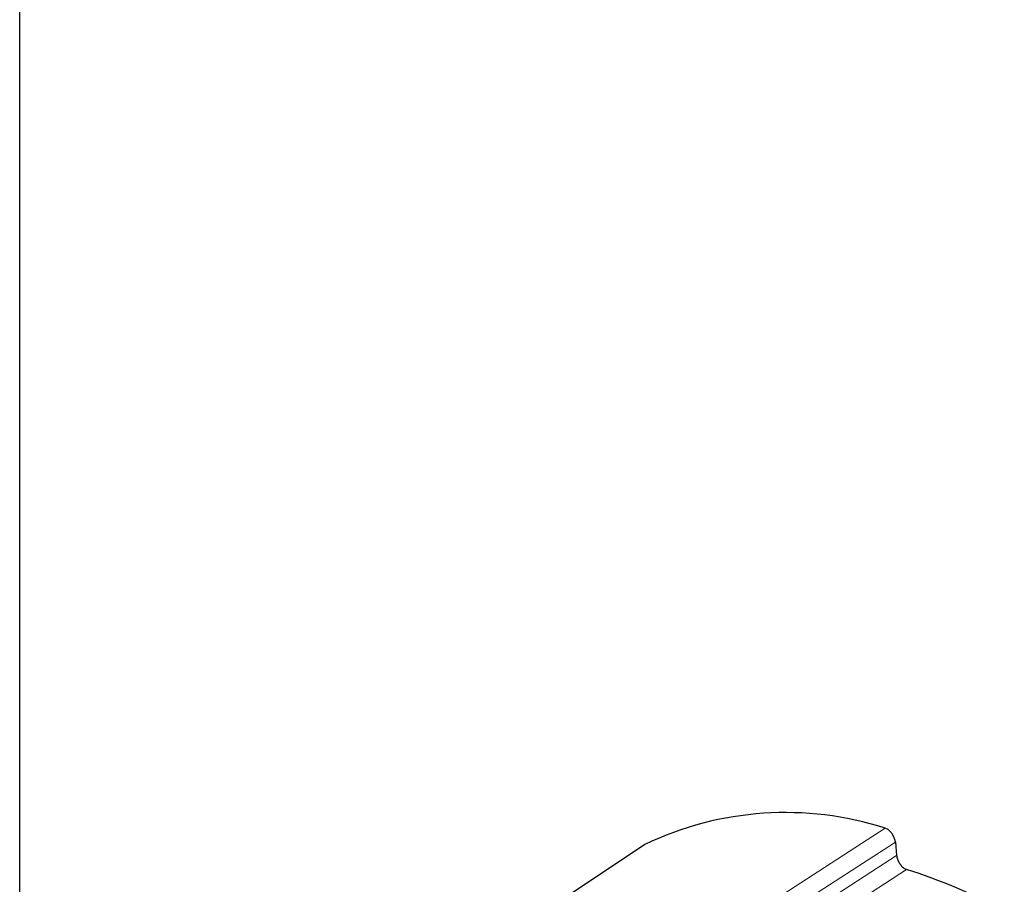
# Model space of a CAD drawing. Header units: millimetres. Extents: x 1 to 419, y 2 to 295.
# Tile 10 of 56: x 53.31 to 57.63, y 41.44 to 45.24. Entities that reach past the tile are written whole.
import ezdxf

# ---------------------------------------------------------------- set-up
doc = ezdxf.new("R2010")
doc.units = ezdxf.units.MM

msp = doc.modelspace()

# ---------------------------------------------------------------- linework, layer by layer
at = {"color": 7, "linetype": 'Continuous', "lineweight": 25}
for p, q in [((53.3118, 39.4835), (53.3118, 45.7092)), ((56.0557, 41.6198), (53.979, 40.2349)), ((57.1548, 41.6297), (57.1605, 41.5709))]:
    msp.add_line(p, q, dxfattribs=at)
at = {"color": 8, "linetype": 'Continuous', "lineweight": 18}
for p, q in [((54.9563, 40.3007), (57.1101, 41.6909)), ((55.0032, 40.2407), (57.1548, 41.6297)), ((54.844, 40.0761), (57.1605, 41.5709)), ((57.2043, 41.5099), (54.8013, 39.9591))]:
    msp.add_line(p, q, dxfattribs=at)
at = {"color": 7, "linetype": 'Continuous', "lineweight": 25}
for centre, radius, start, end in [((56.6723, 40.3283), 1.4312, 72.1899, 115.522), ((56.4724, 39.1744), 2.4475, 61.6933, 72.5994)]:
    msp.add_arc(centre, radius, start, end, dxfattribs=at)
for points, knots in [([(57.1548, 41.6297), (57.154, 41.6348), (57.1523, 41.6449), (57.1448, 41.6608), (57.1348, 41.6746), (57.1226, 41.6859), (57.1143, 41.6892), (57.1101, 41.6909)], [0, 0, 0, 0, 0.197597, 0.395199, 0.592675, 0.789888, 1, 1, 1, 1]), ([(57.1605, 41.5709), (57.1613, 41.5658), (57.1631, 41.5556), (57.1705, 41.5398), (57.1805, 41.5259), (57.1924, 41.515), (57.2003, 41.5116), (57.2043, 41.5099)], [0, 0, 0, 0, 0.200808, 0.40162, 0.602306, 0.802727, 1, 1, 1, 1])]:
    msp.add_open_spline(points, degree=3, knots=knots, dxfattribs=at)

doc.saveas('drawing.dxf')
